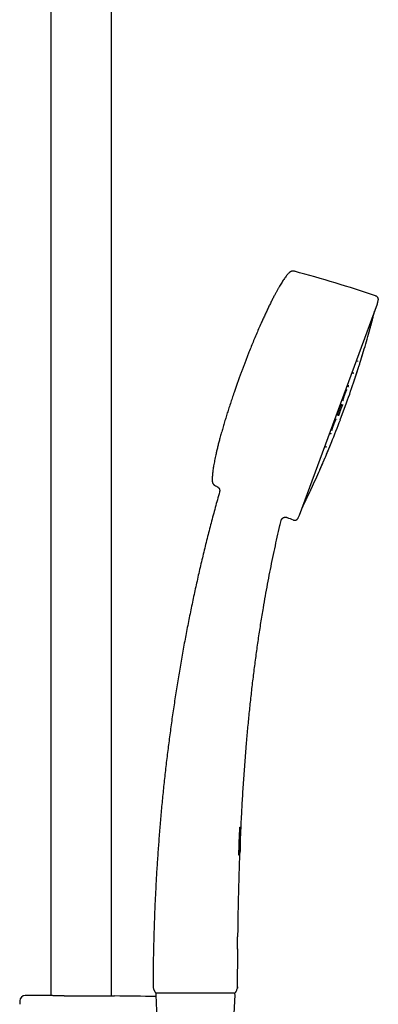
# Model space of a CAD drawing. Header units: millimetres. Extents: x 8 to 1577, y 12 to 2534.
# Tile 65 of 66: x 1109 to 1214, y 1957 to 2246. Entities that reach past the tile are written whole.
import ezdxf

# ---------------------------------------------------------------- set-up
doc = ezdxf.new("R2010")
doc.units = ezdxf.units.MM

msp = doc.modelspace()

# ---------------------------------------------------------------- linework, layer by layer
at = {"color": 7, "linetype": 'Continuous', "lineweight": 30}
for p, q in [((1117.95, 2313.9), (1117.95, 1959.95)), ((1135.75, 1959.81), (1135.75, 2313.9)), ((1190.89, 2100.64), (1213.7, 2162.46)), ((1210.11, 2152.06), (1210.12, 2152.07)), ((1205.46, 2137.86), (1205.46, 2137.88)), ((1202.83, 2128.51), (1204.67, 2133.51)), ((1202.07, 2128.74), (1202.07, 2128.75)), ((1198.35, 2117.36), (1198.35, 2117.37)), ((1167.43, 2107.42), (1167.43, 2107.42)), ((1185.48, 2099.03), (1185.48, 2099.04)), ((1173.52, 2009.15), (1173.52, 2009.24)), ((1173.52, 2009.24), (1173.73, 2009.23)), ((1173.18, 2003.86), (1173.16, 2003.86)), ((1173.36, 2003.86), (1173.29, 2003.86)), ((1173.38, 2001.75), (1173.46, 2003.88)), ((1173.46, 2003.82), (1173.38, 2001.85)), ((1173.41, 2003.82), (1173.38, 2003.82)), ((1173.42, 2002.15), (1173.47, 2003.5)), ((1173.48, 2003.65), (1173.49, 2003.85)), ((1173.49, 2003.97), (1173.51, 2004.43)), ((1173.08, 2001.79), (1173.1, 2001.79)), ((1173.18, 2001.04), (1173.18, 2001.15)), ((1173.21, 2001.79), (1173.28, 2001.79)), ((1173.22, 2001.78), (1173.24, 2001.78)), ((1173.31, 2001.82), (1173.33, 2001.82)), ((1173.34, 2001.85), (1173.32, 2001.85)), ((1173.34, 2001.85), (1173.32, 2001.85)), ((1173.33, 2001.82), (1173.33, 2001.78)), ((1173.4, 2001.84), (1173.37, 2001.85)), ((1173.38, 2001.13), (1173.42, 2001.99)), ((1173.38, 2001.85), (1173.4, 2001.84)), ((1173.38, 2001.82), (1173.4, 2001.81)), ((1173.4, 2001.74), (1173.38, 2001.75)), ((1173.44, 2002.74), (1173.4, 2001.74)), ((1173.4, 2001.84), (1173.44, 2002.74)), ((1172.81, 1978.21), (1172.8, 1978.19)), ((1147.92, 1962.59), (1147.93, 1962.6)), ((1148.72, 1960.17), (1149.18, 1949.7)), ((1171.74, 1954.6), (1171.98, 1960.17)), ((1172.68, 1962.2), (1172.65, 1962.08)), ((1172.72, 1962.51), (1172.7, 1962.53)), ((1108.84, 1958.42), (1108.82, 1957.4)), ((1117.09, 1959.98), (1117.08, 1959.98)), ((1136.63, 1959.83), (1136.61, 1959.83))]:
    msp.add_line(p, q, dxfattribs=at)
at = {"color": 7, "linetype": 'Continuous', "lineweight": 30, "flags": 128}
msp.add_lwpolyline([(1173.36, 2003.85), (1173.33, 2003.84), (1173.3, 2003.79), (1173.27, 2003.71), (1173.24, 2003.59), (1173.23, 2003.52), (1173.22, 2003.44), (1173.19, 2003.26), (1173.17, 2003.05), (1173.17, 2002.94), (1173.16, 2002.83), (1173.16, 2002.72), (1173.16, 2002.61), (1173.16, 2002.4), (1173.17, 2002.22), (1173.18, 2002.14), (1173.18, 2002.06), (1173.2, 2001.94), (1173.23, 2001.86), (1173.25, 2001.81), (1173.28, 2001.79), (1173.3, 2001.8), (1173.32, 2001.85), (1173.34, 2001.93), (1173.36, 2002.05), (1173.37, 2002.12), (1173.37, 2002.2), (1173.39, 2002.39), (1173.4, 2002.6), (1173.41, 2002.82), (1173.42, 2003.04), (1173.42, 2003.24), (1173.42, 2003.43), (1173.42, 2003.51), (1173.42, 2003.58), (1173.41, 2003.7), (1173.4, 2003.78), (1173.38, 2003.84), (1173.36, 2003.86), (1173.36, 2003.86)], dxfattribs=at)
at = {"color": 7, "linetype": 'Continuous', "lineweight": 30}
for centre, radius, start, end in [((1094.52, 1815.96), 368.45, 71.2188, 75.0762), ((922.54, 2234.75), 300, 346.0611, 346.2339), ((1213.51, 2162.53), 0.2, 339.7512, 346.0611), ((922.31, 2234.84), 300, 345.1616, 345.61), ((922.31, 2234.84), 300, 343.2936, 344.4228), ((922.31, 2234.84), 300, 342.3563, 342.5545), ((922.31, 2234.84), 300, 340.2604, 341.6169), ((922.31, 2234.84), 300, 337.8853, 339.242), ((922.31, 2234.84), 300, 336.9481, 337.1464), ((922.31, 2234.84), 300, 335.0795, 336.2087), ((1325.29, 2441.53), 368.45, 244.4262, 244.5118), ((922.31, 2234.84), 300, 333.8924, 334.3408), ((1325.29, 2441.53), 368.45, 247.9928, 248.2836), ((922.54, 2234.75), 300, 333.2685, 333.4413), ((1190.7, 2100.7), 0.2, 333.4413, 339.7512), ((1149.32, 1962.58), 1.4, 179.8192, 200.0813), ((1149.22, 1960.19), 0.5, 90, 182.4813), ((1171.48, 1960.19), 0.5, 357.5187, 90), ((1110.44, 1958.39), 1.6, 89.9629, 178.8891), ((1108.85, -488.63), 2448.62, 89.8075, 89.96285), ((1108.85, -488.63), 2448.62, 89.06646, 89.34994)]:
    msp.add_arc(centre, radius, start, end, dxfattribs=at)
for points, knots in [([(1187.72, 2171.48), (1187.61, 2171.37), (1187.4, 2171.13), (1187.08, 2170.73), (1186.76, 2170.31), (1186.43, 2169.85), (1186.09, 2169.35), (1185.75, 2168.82), (1185.38, 2168.24), (1185, 2167.6), (1184.6, 2166.91), (1184.2, 2166.2), (1183.79, 2165.45), (1183.34, 2164.59), (1182.85, 2163.64), (1182.31, 2162.57), (1181.77, 2161.47), (1181.23, 2160.34), (1180.69, 2159.18), (1180.15, 2158), (1179.55, 2156.65), (1178.87, 2155.11), (1178.14, 2153.41), (1177.42, 2151.7), (1176.72, 2150), (1176.12, 2148.51), (1175.61, 2147.23), (1175.2, 2146.16), (1174.79, 2145.11), (1174.4, 2144.09), (1174.02, 2143.09), (1173.78, 2142.43), (1173.66, 2142.11)], [0, 0, 0, 0, 0.014275, 0.029632, 0.046043, 0.063478, 0.081902, 0.101277, 0.121564, 0.144883, 0.169199, 0.194453, 0.220585, 0.247536, 0.283004, 0.319575, 0.357122, 0.395514, 0.434621, 0.474311, 0.514452, 0.571154, 0.628117, 0.684975, 0.741362, 0.796912, 0.832653, 0.867775, 0.902174, 0.935747, 0.96839, 1, 1, 1, 1]), ([(1189.41, 2171.97), (1189.34, 2171.99), (1189.21, 2172.02), (1189.03, 2172.04), (1188.88, 2172.04), (1188.75, 2172.04), (1188.65, 2172.02), (1188.56, 2172), (1188.47, 2171.98), (1188.35, 2171.94), (1188.23, 2171.88), (1188.1, 2171.81), (1187.98, 2171.72), (1187.85, 2171.61), (1187.76, 2171.53), (1187.72, 2171.48)], [0, 0, 0, 0, 0.1163975, 0.2135192, 0.2939927, 0.3595951, 0.4114175, 0.4542964, 0.5078138, 0.5745714, 0.6552498, 0.7257231, 0.8057462, 0.896614, 1, 1, 1, 1]), ([(1213.92, 2163.36), (1213.93, 2163.42), (1213.96, 2163.52), (1213.97, 2163.67), (1213.98, 2163.8), (1213.97, 2163.91), (1213.95, 2164.02), (1213.92, 2164.11), (1213.89, 2164.19), (1213.85, 2164.27), (1213.79, 2164.37), (1213.7, 2164.46), (1213.6, 2164.55), (1213.48, 2164.64), (1213.32, 2164.72), (1213.21, 2164.76), (1213.14, 2164.78)], [0, 0, 0, 0, 0.095349, 0.176181, 0.244746, 0.302851, 0.36637, 0.415929, 0.456375, 0.506468, 0.569217, 0.646068, 0.7147, 0.7948, 0.888874, 1, 1, 1, 1]), ([(1211.29, 2154.27), (1211.29, 2154.27), (1211.29, 2154.27), (1211.29, 2154.3), (1211.31, 2154.36), (1211.34, 2154.46), (1211.37, 2154.58), (1211.41, 2154.73), (1211.46, 2154.9), (1211.51, 2155.1), (1211.57, 2155.31), (1211.63, 2155.53), (1211.69, 2155.77), (1211.76, 2156.01), (1211.83, 2156.26), (1211.89, 2156.5), (1211.96, 2156.74), (1212.02, 2156.97), (1212.06, 2157.11), (1212.08, 2157.18)], [0, 0, 0, 0, 0.02917, 0.09001, 0.15091, 0.211128, 0.271921, 0.332578, 0.392857, 0.453883, 0.514201, 0.574507, 0.63586, 0.695991, 0.756303, 0.817842, 0.878238, 0.938609, 1, 1, 1, 1]), ([(1212.08, 2157.18), (1212.09, 2157.24), (1212.13, 2157.38), (1212.18, 2157.55), (1212.22, 2157.7), (1212.25, 2157.82), (1212.28, 2157.92), (1212.29, 2157.98), (1212.3, 2158.01), (1212.3, 2158.01), (1212.3, 2158.01)], [0, 0, 0, 0, 0.1332398, 0.2656989, 0.399506, 0.5331271, 0.6655365, 0.798686, 0.9324048, 1, 1, 1, 1]), ([(1208.51, 2144.9), (1208.51, 2144.9), (1208.51, 2144.9), (1208.52, 2144.94), (1208.54, 2145.01), (1208.57, 2145.12), (1208.61, 2145.25), (1208.66, 2145.4), (1208.72, 2145.58), (1208.78, 2145.78), (1208.84, 2145.99), (1208.91, 2146.22), (1208.98, 2146.46), (1209.06, 2146.7), (1209.13, 2146.94), (1209.21, 2147.18), (1209.28, 2147.41), (1209.35, 2147.63), (1209.39, 2147.77), (1209.41, 2147.84)], [0, 0, 0, 0, 0.048087, 0.107947, 0.167375, 0.226368, 0.286264, 0.345394, 0.404449, 0.464555, 0.523384, 0.582475, 0.642861, 0.701667, 0.760763, 0.821176, 0.880491, 0.939767, 1, 1, 1, 1]), ([(1208.52, 2144.96), (1208.52, 2144.97), (1208.52, 2144.97), (1208.53, 2145.02), (1208.56, 2145.08), (1208.59, 2145.18), (1208.63, 2145.31), (1208.68, 2145.46), (1208.73, 2145.63), (1208.78, 2145.79), (1208.83, 2145.95), (1208.87, 2146.1), (1208.92, 2146.24), (1208.96, 2146.37), (1209, 2146.51), (1209.04, 2146.66), (1209.09, 2146.83), (1209.15, 2147.02), (1209.22, 2147.22), (1209.28, 2147.44), (1209.34, 2147.64), (1209.4, 2147.83), (1209.45, 2147.99), (1209.49, 2148.14), (1209.53, 2148.27), (1209.57, 2148.38), (1209.59, 2148.47), (1209.6, 2148.52), (1209.6, 2148.52), (1209.6, 2148.52)], [0, 0, 0, 0, 0.042109, 0.082375, 0.120821, 0.157475, 0.203554, 0.246436, 0.286036, 0.322287, 0.355157, 0.384647, 0.410759, 0.43351, 0.456708, 0.483524, 0.513963, 0.548031, 0.585747, 0.627164, 0.672187, 0.708127, 0.745937, 0.785624, 0.827184, 0.87063, 0.916006, 0.963335, 1, 1, 1, 1]), ([(1209.07, 2146.73), (1209.07, 2146.74), (1209.09, 2146.8), (1209.13, 2146.94), (1209.19, 2147.15), (1209.26, 2147.37), (1209.33, 2147.58), (1209.38, 2147.77), (1209.43, 2147.94), (1209.48, 2148.09), (1209.52, 2148.24), (1209.56, 2148.36), (1209.59, 2148.45), (1209.61, 2148.52), (1209.61, 2148.53), (1209.61, 2148.53)], [0, 0, 0, 0, 0.00531, 0.07303, 0.148018, 0.230427, 0.320114, 0.391776, 0.467221, 0.546452, 0.629452, 0.716223, 0.806851, 0.901447, 1, 1, 1, 1]), ([(1209.6, 2148.49), (1209.61, 2148.51), (1209.63, 2148.56), (1209.64, 2148.58), (1209.64, 2148.6)], [0, 0, 0, 0, 0.49551, 1, 1, 1, 1]), ([(1207.96, 2145.59), (1207.96, 2145.58), (1207.96, 2145.58), (1207.96, 2145.6), (1207.97, 2145.63), (1207.98, 2145.69), (1207.99, 2145.74), (1207.99, 2145.78), (1208, 2145.79)], [0, 0, 0, 0, 0.0156628, 0.2074683, 0.424435, 0.6667462, 0.9343474, 1, 1, 1, 1]), ([(1208.51, 2144.9), (1208.51, 2144.91), (1208.52, 2144.93), (1208.52, 2144.98), (1208.53, 2145)], [0, 0, 0, 0, 0.5044558, 1, 1, 1, 1]), ([(1208.52, 2144.98), (1208.52, 2144.98), (1208.52, 2144.97), (1208.53, 2145.01), (1208.55, 2145.06), (1208.58, 2145.15), (1208.61, 2145.27), (1208.66, 2145.42), (1208.71, 2145.57), (1208.76, 2145.73), (1208.8, 2145.87), (1208.83, 2145.95), (1208.83, 2145.98)], [0, 0, 0, 0, 0.074843, 0.187664, 0.295889, 0.39917, 0.528294, 0.648054, 0.758612, 0.86002, 0.952301, 1, 1, 1, 1]), ([(1173.66, 2142.11), (1173.53, 2141.76), (1173.27, 2141.04), (1172.87, 2139.95), (1172.47, 2138.82), (1172.07, 2137.66), (1171.61, 2136.34), (1171.12, 2134.87), (1170.58, 2133.25), (1170.07, 2131.67), (1169.58, 2130.14), (1169.13, 2128.66), (1168.68, 2127.18), (1168.25, 2125.72), (1167.84, 2124.27), (1167.47, 2122.91), (1167.14, 2121.66), (1166.84, 2120.51), (1166.57, 2119.38), (1166.34, 2118.36), (1166.14, 2117.45), (1165.97, 2116.64), (1165.82, 2115.85), (1165.69, 2115.12), (1165.58, 2114.44), (1165.49, 2113.82), (1165.41, 2113.22), (1165.35, 2112.65), (1165.31, 2112.1), (1165.28, 2111.59), (1165.27, 2111.11), (1165.27, 2110.8), (1165.28, 2110.65)], [0, 0, 0, 0, 0.03446, 0.070133, 0.106885, 0.144585, 0.183097, 0.234538, 0.286847, 0.339725, 0.387176, 0.434632, 0.481881, 0.528713, 0.574918, 0.620285, 0.657594, 0.694043, 0.72951, 0.763872, 0.790019, 0.815353, 0.839817, 0.863355, 0.883545, 0.902915, 0.921429, 0.939052, 0.955749, 0.97149, 0.986248, 1, 1, 1, 1]), ([(1206.63, 2142.07), (1206.63, 2142.07), (1206.64, 2142.06), (1206.64, 2142.09), (1206.64, 2142.12), (1206.65, 2142.18), (1206.66, 2142.26), (1206.67, 2142.32), (1206.68, 2142.35)], [0, 0, 0, 0, 0.01101, 0.186723, 0.377818, 0.58469, 0.807281, 1, 1, 1, 1]), ([(1207, 2140.22), (1207, 2140.22), (1206.99, 2140.22), (1207, 2140.24), (1207.02, 2140.29), (1207.04, 2140.37), (1207.08, 2140.47), (1207.12, 2140.61), (1207.17, 2140.77), (1207.23, 2140.95), (1207.3, 2141.16), (1207.37, 2141.37), (1207.44, 2141.6), (1207.52, 2141.84), (1207.6, 2142.08), (1207.68, 2142.32), (1207.75, 2142.56), (1207.83, 2142.79), (1207.9, 2143), (1207.94, 2143.14), (1207.96, 2143.2)], [0, 0, 0, 0, 0.004758, 0.062738, 0.12172, 0.180113, 0.238162, 0.297283, 0.355145, 0.413289, 0.472824, 0.530328, 0.588508, 0.648379, 0.705992, 0.764177, 0.823943, 0.882236, 0.94061, 1, 1, 1, 1]), ([(1207.01, 2140.29), (1207.01, 2140.29), (1207.01, 2140.3), (1207.03, 2140.36), (1207.06, 2140.43), (1207.09, 2140.53), (1207.14, 2140.67), (1207.19, 2140.83), (1207.24, 2141), (1207.3, 2141.17), (1207.35, 2141.33), (1207.4, 2141.48), (1207.45, 2141.62), (1207.49, 2141.75), (1207.53, 2141.88), (1207.58, 2142.03), (1207.64, 2142.2), (1207.7, 2142.39), (1207.76, 2142.59), (1207.83, 2142.81), (1207.89, 2143.01), (1207.95, 2143.19), (1208, 2143.34), (1208.04, 2143.48), (1208.08, 2143.61), (1208.12, 2143.71), (1208.14, 2143.79), (1208.15, 2143.83), (1208.15, 2143.83), (1208.15, 2143.82)], [0, 0, 0, 0, 0.042778, 0.083659, 0.122671, 0.159847, 0.206561, 0.250007, 0.290109, 0.326803, 0.360064, 0.389898, 0.416311, 0.439322, 0.462794, 0.489924, 0.520715, 0.555172, 0.593308, 0.635179, 0.680685, 0.717002, 0.7552, 0.79528, 0.83724, 0.881088, 0.926871, 0.974608, 1, 1, 1, 1]), ([(1207.59, 2142.06), (1207.6, 2142.1), (1207.64, 2142.22), (1207.7, 2142.41), (1207.78, 2142.64), (1207.84, 2142.85), (1207.91, 2143.04), (1207.96, 2143.21), (1208.01, 2143.37), (1208.06, 2143.52), (1208.1, 2143.65), (1208.13, 2143.75), (1208.16, 2143.82), (1208.16, 2143.84), (1208.16, 2143.85)], [0, 0, 0, 0, 0.051909, 0.128452, 0.212592, 0.304197, 0.37742, 0.454536, 0.535553, 0.620458, 0.709262, 0.802061, 0.898975, 1, 1, 1, 1]), ([(1208.14, 2143.79), (1208.15, 2143.81), (1208.18, 2143.86), (1208.19, 2143.89), (1208.19, 2143.91)], [0, 0, 0, 0, 0.495258, 1, 1, 1, 1]), ([(1207, 2140.23), (1207, 2140.24), (1207.01, 2140.27), (1207.02, 2140.32), (1207.02, 2140.35)], [0, 0, 0, 0, 0.504746, 1, 1, 1, 1]), ([(1207.02, 2140.35), (1207.03, 2140.36), (1207.04, 2140.38), (1207.06, 2140.46), (1207.1, 2140.57), (1207.15, 2140.71), (1207.2, 2140.86), (1207.25, 2141.01), (1207.29, 2141.15), (1207.32, 2141.25), (1207.34, 2141.28)], [0, 0, 0, 0, 0.102805, 0.230965, 0.391271, 0.540014, 0.677378, 0.803409, 0.91812, 1, 1, 1, 1]), ([(1203.6, 2134.03), (1203.6, 2134.03), (1203.61, 2134.03), (1203.6, 2134.05), (1203.61, 2134.07), (1203.61, 2134.12), (1203.63, 2134.18), (1203.65, 2134.27), (1203.67, 2134.38), (1203.7, 2134.51), (1203.74, 2134.65), (1203.79, 2134.81), (1203.83, 2134.97), (1203.89, 2135.14), (1203.94, 2135.32), (1204, 2135.5), (1204.07, 2135.68), (1204.13, 2135.86), (1204.19, 2136.04), (1204.26, 2136.21), (1204.33, 2136.39), (1204.39, 2136.55), (1204.46, 2136.71), (1204.52, 2136.86), (1204.58, 2136.99), (1204.63, 2137.11), (1204.68, 2137.21), (1204.72, 2137.29), (1204.75, 2137.35), (1204.77, 2137.39), (1204.79, 2137.41), (1204.78, 2137.41), (1204.78, 2137.41)], [0, 0, 0, 0, 0.004263, 0.026224, 0.048616, 0.071549, 0.106954, 0.14356, 0.181333, 0.220015, 0.258605, 0.29701, 0.335255, 0.373351, 0.411284, 0.449019, 0.486519, 0.523887, 0.561394, 0.599069, 0.63695, 0.67506, 0.713411, 0.752008, 0.79086, 0.829194, 0.866217, 0.901702, 0.935583, 0.96788, 0.998683, 1, 1, 1, 1]), ([(1205.17, 2138.18), (1205.17, 2138.18), (1205.17, 2138.18), (1205.17, 2138.21), (1205.18, 2138.25), (1205.19, 2138.32), (1205.2, 2138.41), (1205.22, 2138.51), (1205.24, 2138.58), (1205.25, 2138.62)], [0, 0, 0, 0, 0.019487, 0.169186, 0.327618, 0.495057, 0.671424, 0.856548, 1, 1, 1, 1]), ([(1201.99, 2129.76), (1201.99, 2129.76), (1202, 2129.76), (1202, 2129.79), (1202.01, 2129.85), (1202.03, 2129.94), (1202.05, 2130.03), (1202.08, 2130.15), (1202.11, 2130.27), (1202.15, 2130.41), (1202.2, 2130.56), (1202.25, 2130.72), (1202.31, 2130.89), (1202.37, 2131.07), (1202.43, 2131.25), (1202.49, 2131.43), (1202.56, 2131.61), (1202.63, 2131.79), (1202.7, 2131.96), (1202.77, 2132.13), (1202.83, 2132.29), (1202.9, 2132.44), (1202.96, 2132.58), (1203.02, 2132.7), (1203.07, 2132.81), (1203.12, 2132.91), (1203.15, 2132.98), (1203.18, 2133.02), (1203.2, 2133.05), (1203.2, 2133.07), (1203.21, 2133.08), (1203.2, 2133.08), (1203.2, 2133.08)], [0, 0, 0, 0, 0.013665, 0.047014, 0.082147, 0.118524, 0.155279, 0.192406, 0.229899, 0.267767, 0.306031, 0.344713, 0.383649, 0.422629, 0.461621, 0.500588, 0.539502, 0.578355, 0.617171, 0.655986, 0.694763, 0.733151, 0.771092, 0.808587, 0.845649, 0.882312, 0.918469, 0.936327, 0.955323, 0.976241, 0.999102, 1, 1, 1, 1]), ([(1202.36, 2129.63), (1202.36, 2129.63), (1202.37, 2129.63), (1202.37, 2129.65), (1202.38, 2129.69), (1202.4, 2129.76), (1202.42, 2129.86), (1202.46, 2129.98), (1202.5, 2130.12), (1202.54, 2130.26), (1202.59, 2130.42), (1202.65, 2130.58), (1202.71, 2130.77), (1202.78, 2130.98), (1202.87, 2131.22), (1202.95, 2131.44), (1203.02, 2131.64), (1203.09, 2131.81), (1203.16, 2131.97), (1203.22, 2132.13), (1203.28, 2132.29), (1203.35, 2132.43), (1203.4, 2132.56), (1203.45, 2132.68), (1203.5, 2132.78), (1203.54, 2132.86), (1203.57, 2132.92), (1203.59, 2132.95), (1203.59, 2132.96), (1203.59, 2132.96)], [0, 0, 0, 0, 0.014074, 0.034879, 0.056937, 0.100713, 0.143559, 0.185449, 0.22635, 0.266243, 0.30513, 0.343004, 0.380343, 0.430167, 0.479986, 0.529729, 0.566984, 0.604205, 0.641426, 0.678741, 0.716406, 0.754424, 0.79278, 0.831478, 0.870544, 0.909761, 0.948786, 0.984261, 1, 1, 1, 1]), ([(1200.38, 2125.48), (1200.38, 2125.48), (1200.39, 2125.49), (1200.39, 2125.52), (1200.41, 2125.58), (1200.42, 2125.67), (1200.45, 2125.77), (1200.48, 2125.88), (1200.52, 2126.01), (1200.56, 2126.15), (1200.61, 2126.3), (1200.67, 2126.47), (1200.73, 2126.64), (1200.79, 2126.81), (1200.86, 2126.99), (1200.93, 2127.17), (1201, 2127.35), (1201.07, 2127.53), (1201.14, 2127.7), (1201.21, 2127.87), (1201.28, 2128.02), (1201.34, 2128.17), (1201.41, 2128.3), (1201.46, 2128.43), (1201.52, 2128.53), (1201.57, 2128.63), (1201.6, 2128.69), (1201.63, 2128.73), (1201.64, 2128.76), (1201.65, 2128.78), (1201.65, 2128.78), (1201.65, 2128.78)], [0, 0, 0, 0, 0.012317, 0.047091, 0.082883, 0.119459, 0.156407, 0.193721, 0.2314, 0.269453, 0.307906, 0.346778, 0.385905, 0.425075, 0.464256, 0.50341, 0.54251, 0.581548, 0.62055, 0.659551, 0.698513, 0.737086, 0.775209, 0.812883, 0.85012, 0.886956, 0.923283, 0.941218, 0.960086, 0.980587, 1, 1, 1, 1]), ([(1200, 2124.35), (1200.02, 2124.38), (1200.05, 2124.45), (1200.1, 2124.52), (1200.13, 2124.58), (1200.15, 2124.62), (1200.18, 2124.64), (1200.17, 2124.64), (1200.17, 2124.64)], [0, 0, 0, 0, 0.196795, 0.408683, 0.609362, 0.798816, 0.977457, 1, 1, 1, 1]), ([(1198.77, 2118.42), (1198.77, 2118.42), (1198.77, 2118.42), (1198.79, 2118.45), (1198.82, 2118.51), (1198.86, 2118.59), (1198.91, 2118.71), (1198.96, 2118.85), (1199.02, 2118.98), (1199.08, 2119.12), (1199.14, 2119.26), (1199.19, 2119.38), (1199.24, 2119.5), (1199.29, 2119.62), (1199.35, 2119.77), (1199.42, 2119.93), (1199.49, 2120.11), (1199.58, 2120.32), (1199.67, 2120.54), (1199.76, 2120.75), (1199.84, 2120.94), (1199.91, 2121.12), (1199.98, 2121.29), (1200.04, 2121.45), (1200.1, 2121.59), (1200.15, 2121.71), (1200.19, 2121.8), (1200.2, 2121.83), (1200.21, 2121.85)], [0, 0, 0, 0, 0.028483, 0.06801, 0.105769, 0.15334, 0.197695, 0.238719, 0.276321, 0.310449, 0.341091, 0.368233, 0.391884, 0.416063, 0.444008, 0.475733, 0.511255, 0.550609, 0.593879, 0.640993, 0.678663, 0.718348, 0.760063, 0.803815, 0.849632, 0.897583, 0.947706, 1, 1, 1, 1]), ([(1200.16, 2121.75), (1200.17, 2121.77), (1200.2, 2121.82), (1200.22, 2121.87), (1200.23, 2121.89), (1200.23, 2121.9)], [0, 0, 0, 0, 0.329099, 0.662549, 1, 1, 1, 1]), ([(1198.6, 2120.46), (1198.61, 2120.48), (1198.65, 2120.54), (1198.69, 2120.61), (1198.72, 2120.67), (1198.74, 2120.7), (1198.76, 2120.73), (1198.76, 2120.73), (1198.76, 2120.73)], [0, 0, 0, 0, 0.1599121, 0.3807332, 0.5907565, 0.7899489, 0.9786352, 1, 1, 1, 1]), ([(1198.76, 2118.32), (1198.76, 2118.32), (1198.76, 2118.33), (1198.77, 2118.37), (1198.8, 2118.43), (1198.84, 2118.53), (1198.89, 2118.66), (1198.96, 2118.81), (1199.02, 2118.97), (1199.09, 2119.13), (1199.15, 2119.28), (1199.22, 2119.44), (1199.29, 2119.6), (1199.36, 2119.78), (1199.43, 2119.95), (1199.5, 2120.12), (1199.58, 2120.32), (1199.67, 2120.53), (1199.76, 2120.76), (1199.82, 2120.9), (1199.85, 2120.97)], [0, 0, 0, 0, 0.051336, 0.114571, 0.17753, 0.240923, 0.304552, 0.367473, 0.430529, 0.478809, 0.526234, 0.573227, 0.620207, 0.668894, 0.716428, 0.763276, 0.809887, 0.874875, 0.937877, 1, 1, 1, 1]), ([(1198.77, 2118.38), (1198.78, 2118.39), (1198.79, 2118.41), (1198.82, 2118.48), (1198.85, 2118.57), (1198.9, 2118.69), (1198.96, 2118.84), (1199.03, 2119.01), (1199.11, 2119.18), (1199.16, 2119.31), (1199.19, 2119.37), (1199.19, 2119.38)], [0, 0, 0, 0, 0.129545, 0.253655, 0.372438, 0.485568, 0.626714, 0.757311, 0.877614, 0.987765, 1, 1, 1, 1]), ([(1196.81, 2113.81), (1196.81, 2113.81), (1196.81, 2113.81), (1196.82, 2113.83), (1196.84, 2113.87), (1196.87, 2113.95), (1196.92, 2114.06), (1196.98, 2114.19), (1197.04, 2114.35), (1197.12, 2114.53), (1197.2, 2114.72), (1197.3, 2114.93), (1197.38, 2115.14), (1197.47, 2115.33), (1197.54, 2115.5), (1197.62, 2115.67), (1197.7, 2115.87), (1197.79, 2116.08), (1197.89, 2116.3), (1197.95, 2116.43), (1197.98, 2116.5)], [0, 0, 0, 0, 0.0068424, 0.0691929, 0.1312815, 0.1930232, 0.2552239, 0.3176844, 0.3793966, 0.4412782, 0.5041284, 0.565808, 0.6273422, 0.6748645, 0.7214223, 0.7674739, 0.8134638, 0.8767781, 0.9385936, 1, 1, 1, 1]), ([(1196.83, 2113.9), (1196.83, 2113.9), (1196.83, 2113.9), (1196.84, 2113.92), (1196.86, 2113.95), (1196.89, 2114.02), (1196.93, 2114.11), (1196.99, 2114.24), (1197.05, 2114.38), (1197.11, 2114.52), (1197.17, 2114.66), (1197.23, 2114.8), (1197.29, 2114.92), (1197.34, 2115.04), (1197.4, 2115.17), (1197.46, 2115.31), (1197.53, 2115.47), (1197.61, 2115.66), (1197.69, 2115.86), (1197.79, 2116.08), (1197.88, 2116.28), (1197.96, 2116.47), (1198.03, 2116.64), (1198.1, 2116.81), (1198.17, 2116.96), (1198.23, 2117.09), (1198.27, 2117.2), (1198.31, 2117.28), (1198.32, 2117.3), (1198.32, 2117.32)], [0, 0, 0, 0, 0.000493, 0.041381, 0.080485, 0.11783, 0.164863, 0.208698, 0.249227, 0.286363, 0.320061, 0.350312, 0.377105, 0.40045, 0.424326, 0.451918, 0.483236, 0.518298, 0.557134, 0.599826, 0.646303, 0.683454, 0.722584, 0.763704, 0.806819, 0.851956, 0.899183, 0.948533, 1, 1, 1, 1]), ([(1197.46, 2117.15), (1197.46, 2117.15), (1197.47, 2117.17), (1197.49, 2117.19), (1197.48, 2117.19), (1197.48, 2117.19)], [0, 0, 0, 0, 0.330912, 0.997542, 1, 1, 1, 1]), ([(1198.28, 2117.24), (1198.3, 2117.27), (1198.33, 2117.32), (1198.34, 2117.35), (1198.35, 2117.37)], [0, 0, 0, 0, 0.495373, 1, 1, 1, 1]), ([(1198.75, 2118.32), (1198.76, 2118.33), (1198.77, 2118.35), (1198.78, 2118.4), (1198.8, 2118.46), (1198.81, 2118.48)], [0, 0, 0, 0, 0.337071, 0.670408, 1, 1, 1, 1]), ([(1196.81, 2113.81), (1196.82, 2113.83), (1196.83, 2113.86), (1196.85, 2113.92), (1196.86, 2113.96)], [0, 0, 0, 0, 0.504196, 1, 1, 1, 1]), ([(1196.83, 2113.87), (1196.83, 2113.88), (1196.84, 2113.9), (1196.87, 2113.96), (1196.9, 2114.04), (1196.95, 2114.15), (1197.01, 2114.28), (1197.08, 2114.45), (1197.15, 2114.62), (1197.21, 2114.75), (1197.25, 2114.84), (1197.26, 2114.86)], [0, 0, 0, 0, 0.125318, 0.245438, 0.360455, 0.470042, 0.606827, 0.73344, 0.850111, 0.956968, 1, 1, 1, 1]), ([(1165.28, 2110.65), (1165.28, 2110.58), (1165.29, 2110.44), (1165.32, 2110.26), (1165.37, 2110.12), (1165.41, 2110), (1165.45, 2109.91), (1165.5, 2109.83), (1165.55, 2109.75), (1165.62, 2109.65), (1165.71, 2109.55), (1165.82, 2109.45), (1165.94, 2109.36), (1166.08, 2109.26), (1166.18, 2109.21), (1166.24, 2109.18)], [0, 0, 0, 0, 0.116398, 0.213519, 0.293993, 0.359595, 0.411418, 0.454296, 0.507814, 0.574571, 0.65525, 0.725723, 0.805746, 0.896614, 1, 1, 1, 1]), ([(1167.43, 2107.42), (1167.21, 2106.64), (1166.57, 2104.37), (1165.54, 2100.57), (1164.35, 2096.03), (1163.2, 2091.48), (1162.11, 2086.95), (1161.06, 2082.43), (1160.07, 2077.92), (1159.11, 2073.41), (1158.19, 2068.85), (1157.3, 2064.26), (1156.45, 2059.62), (1155.65, 2054.97), (1154.88, 2050.32), (1154.16, 2045.66), (1153.47, 2041), (1152.83, 2036.33), (1152.23, 2031.66), (1151.67, 2026.99), (1151.15, 2022.31), (1150.67, 2017.63), (1150.23, 2012.98), (1149.84, 2008.35), (1149.48, 2003.75), (1149.16, 1999.14), (1148.87, 1994.51), (1148.63, 1989.84), (1148.41, 1985.15), (1148.24, 1980.45), (1148.1, 1975.76), (1148, 1971.07), (1147.94, 1966.68), (1147.93, 1963.85), (1147.92, 1962.59)], [0, 0, 0, 0, 0.016486, 0.048466, 0.080459, 0.112467, 0.144488, 0.17595, 0.207423, 0.238906, 0.270399, 0.302543, 0.334695, 0.366853, 0.399017, 0.431184, 0.463353, 0.495524, 0.527624, 0.559721, 0.591814, 0.623902, 0.655982, 0.68748, 0.718968, 0.750443, 0.781903, 0.813988, 0.846055, 0.8781, 0.910121, 0.942117, 0.974085, 1, 1, 1, 1]), ([(1166.73, 2108.94), (1166.79, 2108.91), (1166.89, 2108.86), (1167.03, 2108.75), (1167.13, 2108.65), (1167.21, 2108.55), (1167.27, 2108.47), (1167.32, 2108.38), (1167.37, 2108.28), (1167.42, 2108.16), (1167.45, 2108.02), (1167.47, 2107.87), (1167.48, 2107.73), (1167.46, 2107.57), (1167.44, 2107.47), (1167.42, 2107.42)], [0, 0, 0, 0, 0.102547, 0.195819, 0.277844, 0.347237, 0.403128, 0.450175, 0.5094, 0.582932, 0.670219, 0.744088, 0.824358, 0.91006, 1, 1, 1, 1]), ([(1192.72, 2104.93), (1192.72, 2104.93), (1192.72, 2104.93), (1192.74, 2104.96), (1192.76, 2105.02), (1192.81, 2105.11), (1192.86, 2105.23), (1192.93, 2105.37), (1193.01, 2105.54), (1193.09, 2105.72), (1193.19, 2105.92), (1193.29, 2106.14), (1193.4, 2106.36), (1193.5, 2106.59), (1193.61, 2106.82), (1193.72, 2107.04), (1193.82, 2107.26), (1193.92, 2107.48), (1193.98, 2107.61), (1194.01, 2107.67)], [0, 0, 0, 0, 0.035417, 0.095721, 0.156303, 0.216287, 0.276558, 0.337204, 0.397174, 0.457429, 0.518215, 0.578164, 0.638302, 0.699199, 0.75914, 0.819168, 0.880041, 0.939965, 1, 1, 1, 1]), ([(1194.01, 2107.67), (1194.04, 2107.73), (1194.1, 2107.85), (1194.18, 2108.01), (1194.24, 2108.15), (1194.3, 2108.26), (1194.34, 2108.35), (1194.36, 2108.4), (1194.37, 2108.43), (1194.37, 2108.43), (1194.37, 2108.43)], [0, 0, 0, 0, 0.137154, 0.272326, 0.408061, 0.545, 0.680117, 0.816246, 0.953009, 1, 1, 1, 1]), ([(1173.73, 2009.23), (1173.78, 2010.29), (1173.91, 2013.12), (1174.17, 2017.7), (1174.5, 2022.97), (1174.88, 2028.25), (1175.28, 2033.26), (1175.7, 2038.02), (1176.13, 2042.51), (1176.61, 2047), (1177.12, 2051.49), (1177.67, 2055.94), (1178.25, 2060.35), (1178.88, 2064.73), (1179.55, 2069.1), (1180.21, 2073.17), (1180.87, 2076.94), (1181.5, 2080.41), (1182.17, 2083.87), (1182.86, 2087.33), (1183.58, 2090.76), (1184.34, 2094.15), (1184.97, 2096.91), (1185.36, 2098.53), (1185.48, 2099.03)], [0, 0, 0, 0, 0.03511, 0.09341, 0.151709, 0.210001, 0.268277, 0.318101, 0.367904, 0.417683, 0.467435, 0.517157, 0.565959, 0.614728, 0.663463, 0.712163, 0.751097, 0.790009, 0.828899, 0.867768, 0.906615, 0.944749, 0.982866, 1, 1, 1, 1]), ([(1185.48, 2099.02), (1185.5, 2099.08), (1185.53, 2099.18), (1185.59, 2099.33), (1185.67, 2099.45), (1185.75, 2099.56), (1185.83, 2099.65), (1185.91, 2099.72), (1185.98, 2099.77), (1186.07, 2099.83), (1186.18, 2099.89), (1186.33, 2099.96), (1186.51, 2100), (1186.69, 2100.02), (1186.87, 2100.02), (1187.05, 2099.99), (1187.17, 2099.95), (1187.23, 2099.92)], [0, 0, 0, 0, 0.07516, 0.146715, 0.213387, 0.274109, 0.328047, 0.374604, 0.413381, 0.44942, 0.510008, 0.585142, 0.673933, 0.748509, 0.828697, 0.913078, 1, 1, 1, 1]), ([(1188.96, 2099.23), (1189.01, 2099.21), (1189.12, 2099.17), (1189.26, 2099.14), (1189.38, 2099.12), (1189.5, 2099.11), (1189.6, 2099.11), (1189.7, 2099.13), (1189.78, 2099.15), (1189.87, 2099.18), (1189.97, 2099.23), (1190.08, 2099.3), (1190.18, 2099.39), (1190.28, 2099.5), (1190.39, 2099.64), (1190.44, 2099.75), (1190.48, 2099.81)], [0, 0, 0, 0, 0.095349, 0.176181, 0.244746, 0.302851, 0.36637, 0.415929, 0.456375, 0.506468, 0.569217, 0.646068, 0.7147, 0.7948, 0.888874, 1, 1, 1, 1]), ([(1173.05, 2001.06), (1173.1, 2002.43), (1173.21, 2005.16), (1173.34, 2007.9), (1173.4, 2009.26)], [0, 0, 0, 0, 0.499925, 1, 1, 1, 1]), ([(1173.41, 2009.16), (1173.35, 2007.83), (1173.23, 2005.16), (1173.12, 2002.49), (1173.07, 2001.16)], [0, 0, 0, 0, 0.500073, 1, 1, 1, 1]), ([(1173.4, 2009.26), (1173.44, 2009.26), (1173.53, 2009.25), (1173.62, 2009.24), (1173.68, 2009.24), (1173.72, 2009.24), (1173.73, 2009.23), (1173.72, 2009.24), (1173.68, 2009.24), (1173.62, 2009.24), (1173.56, 2009.25), (1173.52, 2009.25)], [0, 0, 0, 0, 0.11109, 0.222205, 0.333305, 0.444415, 0.555545, 0.666676, 0.777786, 0.888885, 1, 1, 1, 1]), ([(1173.4, 2009.26), (1173.4, 2009.26), (1173.41, 2009.25), (1173.42, 2009.25), (1173.42, 2009.25), (1173.43, 2009.25), (1173.43, 2009.25), (1173.44, 2009.25), (1173.44, 2009.25), (1173.46, 2009.25), (1173.48, 2009.25), (1173.49, 2009.25), (1173.51, 2009.25), (1173.51, 2009.24), (1173.52, 2009.24), (1173.52, 2009.24), (1173.52, 2009.24), (1173.52, 2009.24), (1173.52, 2009.24), (1173.52, 2009.24), (1173.52, 2009.24), (1173.52, 2009.24), (1173.52, 2009.24), (1173.52, 2009.24), (1173.52, 2009.24)], [0, 0, 0, 0, 0.039092, 0.064442, 0.090128, 0.116151, 0.142509, 0.169204, 0.196235, 0.223602, 0.363933, 0.490366, 0.602885, 0.701472, 0.786115, 0.845988, 0.896161, 0.936629, 0.960609, 0.979126, 0.99218, 0.996658, 0.999769, 1, 1, 1, 1]), ([(1173.71, 2009.13), (1173.71, 2009.13), (1173.72, 2009.13), (1173.69, 2009.14), (1173.63, 2009.14), (1173.55, 2009.15), (1173.46, 2009.16), (1173.41, 2009.16)], [0, 0, 0, 0, 0.120027, 0.340043, 0.560023, 0.780027, 1, 1, 1, 1]), ([(1173.52, 2004.53), (1173.52, 2004.73), (1173.58, 2006.27), (1173.66, 2007.8), (1173.72, 2009.13)], [0, 0, 0, 0, 0.131577, 1, 1, 1, 1]), ([(1173.36, 2003.96), (1173.37, 2003.95), (1173.39, 2003.94), (1173.4, 2003.89), (1173.42, 2003.79), (1173.42, 2003.69), (1173.43, 2003.58), (1173.43, 2003.49), (1173.43, 2003.39), (1173.43, 2003.28), (1173.42, 2003.17), (1173.42, 2003.06), (1173.42, 2002.94), (1173.41, 2002.82), (1173.41, 2002.7), (1173.4, 2002.58), (1173.4, 2002.46), (1173.39, 2002.35), (1173.38, 2002.24), (1173.37, 2002.14), (1173.37, 2002.05), (1173.36, 2001.95), (1173.34, 2001.84), (1173.32, 2001.75), (1173.3, 2001.7), (1173.27, 2001.68), (1173.25, 2001.7), (1173.22, 2001.76), (1173.19, 2001.85), (1173.18, 2001.96), (1173.16, 2002.06), (1173.15, 2002.15), (1173.15, 2002.25), (1173.14, 2002.36), (1173.14, 2002.47), (1173.14, 2002.59), (1173.14, 2002.71), (1173.14, 2002.83), (1173.15, 2002.95), (1173.16, 2003.07), (1173.17, 2003.19), (1173.18, 2003.3), (1173.19, 2003.41), (1173.21, 2003.51), (1173.22, 2003.6), (1173.24, 2003.7), (1173.27, 2003.8), (1173.3, 2003.89), (1173.33, 2003.95), (1173.35, 2003.95), (1173.36, 2003.96)], [0, 0, 0, 0, 0.033463, 0.0643, 0.094371, 0.124683, 0.140008, 0.155307, 0.170788, 0.186654, 0.202421, 0.218014, 0.233617, 0.249412, 0.265134, 0.280764, 0.296493, 0.312507, 0.32842, 0.343846, 0.358984, 0.374045, 0.403989, 0.434192, 0.46567, 0.499325, 0.532698, 0.563656, 0.593839, 0.624228, 0.639617, 0.654962, 0.670469, 0.686339, 0.70222, 0.71789, 0.73354, 0.749359, 0.765152, 0.780841, 0.796618, 0.812675, 0.828601, 0.844053, 0.859233, 0.874352, 0.904394, 0.934696, 0.966267, 1, 1, 1, 1]), ([(1173.41, 2001.99), (1173.41, 2002), (1173.42, 2002.04), (1173.42, 2002.13), (1173.42, 2002.25), (1173.43, 2002.39), (1173.43, 2002.53), (1173.44, 2002.68), (1173.44, 2002.83), (1173.45, 2002.98), (1173.46, 2003.13), (1173.46, 2003.28), (1173.47, 2003.41), (1173.47, 2003.54), (1173.48, 2003.65), (1173.48, 2003.74), (1173.48, 2003.78), (1173.48, 2003.8)], [0, 0, 0, 0, 0.0157, 0.086446, 0.15887, 0.228835, 0.298988, 0.370435, 0.444224, 0.516607, 0.588888, 0.660215, 0.730868, 0.803286, 0.873308, 0.942412, 1, 1, 1, 1]), ([(1173.47, 2003.5), (1173.47, 2003.49), (1173.47, 2003.45), (1173.47, 2003.36), (1173.46, 2003.23), (1173.46, 2003.09), (1173.45, 2002.94), (1173.44, 2002.79), (1173.44, 2002.65), (1173.43, 2002.5), (1173.43, 2002.36), (1173.42, 2002.24), (1173.42, 2002.18), (1173.42, 2002.15)], [0, 0, 0, 0, 0.022805, 0.120327, 0.218894, 0.318497, 0.419082, 0.520652, 0.622433, 0.723594, 0.824032, 0.923562, 1, 1, 1, 1]), ([(1173.49, 2003.97), (1173.49, 2003.94), (1173.49, 2003.87), (1173.48, 2003.76), (1173.48, 2003.65), (1173.47, 2003.53), (1173.47, 2003.39), (1173.46, 2003.24), (1173.45, 2003.08), (1173.45, 2002.91), (1173.44, 2002.79), (1173.44, 2002.74)], [0, 0, 0, 0, 0.135019, 0.237638, 0.339427, 0.441912, 0.546588, 0.656545, 0.767782, 0.881802, 1, 1, 1, 1]), ([(1173.44, 2002.74), (1173.44, 2002.8), (1173.44, 2002.92), (1173.45, 2003.09), (1173.46, 2003.26), (1173.47, 2003.43), (1173.47, 2003.57), (1173.48, 2003.71), (1173.49, 2003.83), (1173.49, 2003.92), (1173.49, 2003.96), (1173.49, 2003.97)], [0, 0, 0, 0, 0.126068, 0.250656, 0.372385, 0.490371, 0.607623, 0.725787, 0.8433, 0.958325, 1, 1, 1, 1]), ([(1173.46, 2003.88), (1173.47, 2003.95), (1173.48, 2004.08), (1173.5, 2004.26), (1173.51, 2004.41), (1173.51, 2004.49), (1173.51, 2004.53)], [0, 0, 0, 0, 0.2775874, 0.5398843, 0.787387, 1, 1, 1, 1]), ([(1173.51, 2004.53), (1173.51, 2004.5), (1173.51, 2004.42), (1173.5, 2004.25), (1173.49, 2004.05), (1173.47, 2003.9), (1173.46, 2003.82)], [0, 0, 0, 0, 0.203973, 0.450311, 0.715405, 1, 1, 1, 1]), ([(1172.83, 1978.28), (1172.83, 1978.47), (1172.85, 1980.57), (1172.92, 1984.59), (1173.05, 1990.34), (1173.19, 1995.82), (1173.32, 1999.39), (1173.38, 2001.03)], [0, 0, 0, 0, 0.024507, 0.27702, 0.52984, 0.782908, 1, 1, 1, 1]), ([(1173.38, 2001.03), (1173.38, 2001.03), (1173.37, 2001.03), (1173.34, 2001.04), (1173.27, 2001.04), (1173.18, 2001.05), (1173.1, 2001.06), (1173.05, 2001.06)], [0, 0, 0, 0, 0.200035, 0.400032, 0.600012, 0.800024, 1, 1, 1, 1]), ([(1173.07, 2001.16), (1173.12, 2001.16), (1173.21, 2001.15), (1173.3, 2001.14), (1173.36, 2001.13), (1173.38, 2001.13), (1173.38, 2001.13), (1173.38, 2001.13)], [0, 0, 0, 0, 0.223982, 0.447986, 0.671962, 0.895978, 1, 1, 1, 1]), ([(1173.26, 2001.79), (1173.26, 2001.78), (1173.25, 2001.77), (1173.24, 2001.78), (1173.24, 2001.78)], [0, 0, 0, 0, 0.396119, 1, 1, 1, 1]), ([(1173.33, 2003.3), (1173.33, 2003.3), (1173.32, 2003.3), (1173.31, 2003.27), (1173.3, 2003.23), (1173.29, 2003.17), (1173.28, 2003.1), (1173.27, 2003.02), (1173.26, 2002.92), (1173.26, 2002.82), (1173.26, 2002.72), (1173.26, 2002.63), (1173.26, 2002.55), (1173.26, 2002.47), (1173.27, 2002.42), (1173.28, 2002.38), (1173.29, 2002.35), (1173.29, 2002.34), (1173.3, 2002.34)], [0, 0, 0, 0, 0.067217, 0.131514, 0.192037, 0.251504, 0.310682, 0.370767, 0.434065, 0.500278, 0.566267, 0.629491, 0.689204, 0.748178, 0.807367, 0.867966, 0.932345, 1, 1, 1, 1]), ([(1173.3, 2002.34), (1173.29, 2002.35), (1173.28, 2002.35), (1173.27, 2002.4), (1173.26, 2002.47), (1173.26, 2002.57), (1173.26, 2002.69), (1173.26, 2002.82), (1173.27, 2002.95), (1173.28, 2003.07), (1173.29, 2003.17), (1173.31, 2003.25), (1173.32, 2003.29), (1173.33, 2003.3), (1173.34, 2003.3)], [0, 0, 0, 0, 0.08917, 0.171922, 0.251146, 0.329959, 0.411666, 0.499658, 0.587784, 0.669805, 0.74894, 0.828338, 0.911044, 1, 1, 1, 1]), ([(1173.3, 2002.34), (1173.29, 2002.34), (1173.29, 2002.35), (1173.28, 2002.37), (1173.27, 2002.41), (1173.26, 2002.47), (1173.26, 2002.55), (1173.26, 2002.63), (1173.26, 2002.73), (1173.26, 2002.82), (1173.26, 2002.92), (1173.27, 2003.01), (1173.28, 2003.1), (1173.29, 2003.17), (1173.3, 2003.22), (1173.31, 2003.25), (1173.32, 2003.28), (1173.32, 2003.3), (1173.33, 2003.3), (1173.34, 2003.3)], [0, 0, 0, 0, 0.0635286, 0.1245942, 0.1877526, 0.2494706, 0.3116635, 0.3744768, 0.4359464, 0.499732, 0.563202, 0.6245898, 0.6871089, 0.749284, 0.811131, 0.8424262, 0.8744157, 0.9360129, 1, 1, 1, 1]), ([(1173.27, 2001.69), (1173.27, 2001.7), (1173.28, 2001.71), (1173.3, 2001.75), (1173.31, 2001.8), (1173.31, 2001.82)], [0, 0, 0, 0, 0.310636, 0.764674, 1, 1, 1, 1]), ([(1173.34, 2003.3), (1173.34, 2003.3), (1173.35, 2003.29), (1173.36, 2003.24), (1173.36, 2003.17), (1173.37, 2003.07), (1173.37, 2002.95), (1173.36, 2002.82), (1173.35, 2002.69), (1173.35, 2002.57), (1173.34, 2002.47), (1173.32, 2002.4), (1173.31, 2002.35), (1173.3, 2002.34), (1173.3, 2002.34)], [0, 0, 0, 0, 0.088219, 0.170572, 0.249831, 0.329006, 0.411335, 0.500201, 0.588848, 0.670544, 0.748919, 0.827661, 0.91029, 1, 1, 1, 1]), ([(1173.31, 2002.35), (1173.31, 2002.35), (1173.31, 2002.35), (1173.32, 2002.37), (1173.33, 2002.41), (1173.34, 2002.47), (1173.34, 2002.54), (1173.35, 2002.62), (1173.36, 2002.72), (1173.36, 2002.82), (1173.36, 2002.92), (1173.37, 2003.01), (1173.37, 2003.1), (1173.36, 2003.17), (1173.36, 2003.22), (1173.35, 2003.27), (1173.35, 2003.29), (1173.34, 2003.3), (1173.33, 2003.3)], [0, 0, 0, 0, 0.000086, 0.069042, 0.133729, 0.196943, 0.259869, 0.323918, 0.391776, 0.463343, 0.534806, 0.603241, 0.667659, 0.731219, 0.794721, 0.859596, 0.928273, 1, 1, 1, 1]), ([(1173.34, 2003.3), (1173.34, 2003.3), (1173.34, 2003.3), (1173.35, 2003.27), (1173.36, 2003.23), (1173.36, 2003.17), (1173.37, 2003.09), (1173.37, 2003.01), (1173.36, 2002.91), (1173.36, 2002.82), (1173.36, 2002.72), (1173.35, 2002.63), (1173.34, 2002.54), (1173.34, 2002.47), (1173.33, 2002.42), (1173.32, 2002.39), (1173.32, 2002.37), (1173.31, 2002.36), (1173.31, 2002.35)], [0, 0, 0, 0, 0.0679815, 0.133527, 0.2011338, 0.2673889, 0.3340258, 0.4014037, 0.4672646, 0.5356709, 0.6039129, 0.6694964, 0.7365837, 0.8031091, 0.869183, 0.9028031, 0.9373063, 1, 1, 1, 1]), ([(1172.76, 1973.15), (1172.76, 1973.16), (1172.76, 1973.18), (1172.76, 1973.24), (1172.75, 1973.31), (1172.74, 1973.41), (1172.74, 1973.51), (1172.73, 1973.62), (1172.72, 1973.73), (1172.71, 1973.84), (1172.71, 1973.96), (1172.7, 1974.08), (1172.69, 1974.23), (1172.69, 1974.42), (1172.68, 1974.66), (1172.67, 1974.92), (1172.67, 1975.18), (1172.67, 1975.45), (1172.67, 1975.72), (1172.67, 1975.99), (1172.68, 1976.26), (1172.69, 1976.52), (1172.7, 1976.77), (1172.72, 1977), (1172.73, 1977.17), (1172.74, 1977.31), (1172.75, 1977.43), (1172.76, 1977.55), (1172.77, 1977.68), (1172.78, 1977.8), (1172.79, 1977.92), (1172.79, 1978.02), (1172.8, 1978.1), (1172.8, 1978.15), (1172.8, 1978.19), (1172.8, 1978.19), (1172.8, 1978.19)], [0, 0, 0, 0, 0.037439, 0.072187, 0.104255, 0.133664, 0.160399, 0.184461, 0.209805, 0.231297, 0.251208, 0.271327, 0.291645, 0.325923, 0.360696, 0.395595, 0.430445, 0.465296, 0.500174, 0.535074, 0.57001, 0.605012, 0.639697, 0.673017, 0.704759, 0.723068, 0.741294, 0.763014, 0.788962, 0.819118, 0.847458, 0.878728, 0.912977, 0.940515, 0.969579, 1, 1, 1, 1]), ([(1172.72, 1977.08), (1172.72, 1977.11), (1172.73, 1977.18), (1172.74, 1977.31), (1172.75, 1977.46), (1172.76, 1977.61), (1172.77, 1977.76), (1172.79, 1977.89), (1172.8, 1978), (1172.8, 1978.09), (1172.81, 1978.15), (1172.81, 1978.19), (1172.81, 1978.2), (1172.81, 1978.21)], [0, 0, 0, 0, 0.050127, 0.126876, 0.218709, 0.325671, 0.426445, 0.537934, 0.660384, 0.758946, 0.863028, 0.972694, 1, 1, 1, 1]), ([(1172.81, 1978.19), (1172.81, 1978.21), (1172.82, 1978.25), (1172.82, 1978.27), (1172.83, 1978.29)], [0, 0, 0, 0, 0.497217, 1, 1, 1, 1]), ([(1172.75, 1973.19), (1172.75, 1973.19), (1172.75, 1973.2), (1172.75, 1973.23), (1172.75, 1973.29), (1172.75, 1973.36), (1172.74, 1973.45), (1172.73, 1973.54), (1172.73, 1973.64), (1172.72, 1973.74), (1172.71, 1973.84), (1172.71, 1973.98), (1172.7, 1974.15), (1172.69, 1974.31), (1172.69, 1974.4), (1172.69, 1974.41)], [0, 0, 0, 0, 0.023077, 0.129401, 0.227556, 0.31691, 0.397236, 0.481802, 0.553512, 0.619542, 0.686217, 0.753539, 0.867146, 0.982535, 1, 1, 1, 1]), ([(1172.72, 1962.51), (1172.72, 1964.13), (1172.73, 1967.66), (1172.75, 1971.19), (1172.77, 1973.09)], [0, 0, 0, 0, 0.459679, 1, 1, 1, 1]), ([(1172.74, 1973.2), (1172.75, 1973.19), (1172.75, 1973.18), (1172.75, 1973.18), (1172.75, 1973.18)], [0, 0, 0, 0, 0.983933, 1, 1, 1, 1]), ([(1172.77, 1973.09), (1172.77, 1973.11), (1172.77, 1973.13), (1172.76, 1973.17), (1172.75, 1973.19)], [0, 0, 0, 0, 0.480156, 1, 1, 1, 1]), ([(1147.93, 1962.59), (1147.93, 1962.58), (1147.93, 1962.55), (1147.94, 1962.5), (1147.95, 1962.45), (1147.95, 1962.42), (1147.96, 1962.39), (1147.96, 1962.37), (1147.96, 1962.36), (1147.97, 1962.34), (1147.97, 1962.32), (1147.97, 1962.3), (1147.98, 1962.27), (1147.98, 1962.24), (1147.99, 1962.21), (1147.99, 1962.18), (1147.99, 1962.15), (1148, 1962.12), (1148, 1962.11), (1148.01, 1962.1)], [0, 0, 0, 0, 0.110152, 0.196795, 0.260481, 0.294112, 0.306998, 0.317866, 0.327572, 0.337289, 0.348192, 0.361141, 0.394997, 0.441079, 0.500192, 0.572716, 0.690616, 0.832996, 1, 1, 1, 1]), ([(1147.98, 1962.19), (1147.98, 1962.19), (1147.99, 1962.16), (1147.99, 1962.14), (1148, 1962.11), (1148.01, 1962.1)], [0, 0, 0, 0, 0.000762, 0.466161, 1, 1, 1, 1]), ([(1148.03, 1962.05), (1148.08, 1961.92), (1148.13, 1961.78), (1148.18, 1961.65), (1148.19, 1961.64)], [0, 0, 0, 0, 0.939318, 1, 1, 1, 1]), ([(1148.17, 1961.68), (1148.18, 1961.67), (1148.18, 1961.65), (1148.2, 1961.61), (1148.21, 1961.58), (1148.22, 1961.56), (1148.23, 1961.53), (1148.24, 1961.51), (1148.25, 1961.48), (1148.27, 1961.44), (1148.29, 1961.38), (1148.32, 1961.32), (1148.34, 1961.28), (1148.35, 1961.26)], [0, 0, 0, 0, 0.1780245, 0.3111116, 0.3624667, 0.4053189, 0.4420117, 0.4761345, 0.5120046, 0.5533442, 0.6609197, 0.8088476, 1, 1, 1, 1]), ([(1148.34, 1961.28), (1148.36, 1961.22), (1148.42, 1961.1), (1148.51, 1960.95), (1148.59, 1960.85), (1148.67, 1960.78), (1148.75, 1960.72), (1148.82, 1960.7), (1148.85, 1960.69)], [0, 0, 0, 0, 0.242079, 0.495097, 0.62152, 0.747744, 0.87394, 1, 1, 1, 1]), ([(1171.85, 1960.69), (1171.85, 1960.69), (1171.84, 1960.69), (1171.78, 1960.69), (1171.69, 1960.69), (1171.57, 1960.69), (1171.4, 1960.69), (1171.21, 1960.69), (1170.98, 1960.69), (1170.72, 1960.69), (1170.42, 1960.69), (1170.09, 1960.69), (1169.73, 1960.69), (1169.35, 1960.69), (1168.93, 1960.69), (1168.48, 1960.69), (1168.01, 1960.69), (1167.51, 1960.69), (1166.99, 1960.69), (1166.46, 1960.69), (1165.9, 1960.69), (1165.33, 1960.69), (1164.74, 1960.69), (1164.14, 1960.69), (1163.53, 1960.69), (1162.91, 1960.69), (1162.27, 1960.69), (1161.63, 1960.69), (1160.99, 1960.69), (1160.34, 1960.69), (1159.69, 1960.69), (1159.04, 1960.69), (1158.4, 1960.69), (1157.77, 1960.69), (1157.15, 1960.69), (1156.54, 1960.69), (1155.94, 1960.69), (1155.35, 1960.69), (1154.78, 1960.69), (1154.23, 1960.69), (1153.69, 1960.69), (1153.17, 1960.69), (1152.68, 1960.69), (1152.21, 1960.69), (1151.76, 1960.69), (1151.35, 1960.69), (1150.96, 1960.69), (1150.6, 1960.69), (1150.27, 1960.69), (1149.98, 1960.69), (1149.7, 1960.69), (1149.45, 1960.69), (1149.24, 1960.69), (1149.06, 1960.69), (1148.94, 1960.69), (1148.86, 1960.69), (1148.86, 1960.69), (1148.85, 1960.69)], [0, 0, 0, 0, 0.017985, 0.035926, 0.053879, 0.071787, 0.089564, 0.107331, 0.125146, 0.142947, 0.160708, 0.178486, 0.196388, 0.214324, 0.232254, 0.250234, 0.2682, 0.286127, 0.30407, 0.321971, 0.339738, 0.357499, 0.375307, 0.393101, 0.410856, 0.428628, 0.446523, 0.464451, 0.482371, 0.50034, 0.518294, 0.536208, 0.554138, 0.572024, 0.589777, 0.607522, 0.625315, 0.643093, 0.660832, 0.678588, 0.696466, 0.714379, 0.732283, 0.750237, 0.768177, 0.786076, 0.803991, 0.821863, 0.839604, 0.857337, 0.875118, 0.895843, 0.916528, 0.937263, 0.958182, 0.979065, 1, 1, 1, 1]), ([(1171.85, 1960.69), (1171.88, 1960.7), (1171.95, 1960.72), (1172.03, 1960.79), (1172.1, 1960.86), (1172.18, 1960.97), (1172.27, 1961.12), (1172.39, 1961.37), (1172.52, 1961.69), (1172.6, 1961.95), (1172.65, 1962.08)], [0, 0, 0, 0, 0.0622274, 0.1246411, 0.187089, 0.2496192, 0.3746542, 0.4996887, 0.7498571, 1, 1, 1, 1]), ([(1172.68, 1962.2), (1172.69, 1962.24), (1172.71, 1962.35), (1172.7, 1962.47), (1172.7, 1962.54)], [0, 0, 0, 0, 0.39412, 1, 1, 1, 1]), ([(1172.72, 1962.51), (1172.72, 1962.44), (1172.71, 1962.34), (1172.69, 1962.24), (1172.68, 1962.21)], [0, 0, 0, 0, 0.728007, 1, 1, 1, 1]), ([(1117.1, 1959.98), (1117.1, 1959.98), (1117.09, 1959.98), (1117.09, 1959.98), (1117.09, 1959.98)], [0, 0, 0, 0, 0.56107, 1, 1, 1, 1]), ([(1119.1, 1959.91), (1119.01, 1959.91), (1118.78, 1959.92), (1118.46, 1959.93), (1118.14, 1959.94), (1117.86, 1959.95), (1117.62, 1959.96), (1117.42, 1959.96), (1117.27, 1959.97), (1117.16, 1959.97), (1117.1, 1959.98), (1117.09, 1959.98), (1117.09, 1959.98)], [0, 0, 0, 0, 0.0768841, 0.1856134, 0.2944682, 0.4031978, 0.5115582, 0.6199538, 0.7287188, 0.8376091, 0.9463742, 1, 1, 1, 1]), ([(1122.01, 1959.83), (1121.94, 1959.83), (1121.78, 1959.84), (1121.53, 1959.84), (1121.25, 1959.85), (1120.98, 1959.86), (1120.72, 1959.86), (1120.47, 1959.87), (1120.22, 1959.88), (1119.98, 1959.88), (1119.75, 1959.89), (1119.52, 1959.9), (1119.31, 1959.9), (1119.18, 1959.91), (1119.11, 1959.91)], [0, 0, 0, 0, 0.0618231, 0.146811, 0.2321066, 0.3176558, 0.403401, 0.489282, 0.5752366, 0.661194, 0.7470788, 0.8328305, 0.9183913, 1, 1, 1, 1]), ([(1123.28, 1959.81), (1123.13, 1959.81), (1122.78, 1959.82), (1122.35, 1959.82), (1122.08, 1959.83), (1122.01, 1959.83)], [0, 0, 0, 0, 0.345954, 0.811561, 1, 1, 1, 1]), ([(1126.16, 1959.77), (1126.06, 1959.77), (1125.85, 1959.77), (1125.52, 1959.77), (1125.2, 1959.78), (1124.87, 1959.78), (1124.55, 1959.79), (1124.22, 1959.79), (1123.9, 1959.8), (1123.59, 1959.8), (1123.39, 1959.8), (1123.29, 1959.81)], [0, 0, 0, 0, 0.10603, 0.217627, 0.329552, 0.441728, 0.554076, 0.666514, 0.778947, 0.891276, 1, 1, 1, 1]), ([(1136.53, 1959.83), (1136.52, 1959.83), (1136.48, 1959.83), (1136.35, 1959.83), (1136.18, 1959.82), (1135.96, 1959.82), (1135.69, 1959.81), (1135.39, 1959.81), (1135.05, 1959.8), (1134.67, 1959.8), (1134.25, 1959.79), (1133.81, 1959.78), (1133.33, 1959.78), (1132.82, 1959.77), (1132.28, 1959.76), (1131.72, 1959.76), (1131.14, 1959.76), (1130.53, 1959.75), (1129.91, 1959.75), (1129.28, 1959.75), (1128.64, 1959.75), (1127.98, 1959.75), (1127.33, 1959.76), (1126.72, 1959.76), (1126.33, 1959.76), (1126.16, 1959.77)], [0, 0, 0, 0, 0.024442, 0.069357, 0.114324, 0.15924, 0.204002, 0.248743, 0.293636, 0.33858, 0.383473, 0.428213, 0.472917, 0.517774, 0.562682, 0.607539, 0.652243, 0.696931, 0.741772, 0.786666, 0.831507, 0.876195, 0.920898, 0.965755, 1, 1, 1, 1]), ([(1136.61, 1959.83), (1136.61, 1959.83), (1136.61, 1959.83), (1136.6, 1959.83), (1136.58, 1959.83), (1136.56, 1959.83), (1136.53, 1959.83), (1136.52, 1959.83)], [0, 0, 0, 0, 0.1313571, 0.3613481, 0.6029835, 0.8511072, 1, 1, 1, 1])]:
    msp.add_open_spline(points, degree=3, knots=knots, dxfattribs=at)

doc.saveas('drawing.dxf')
